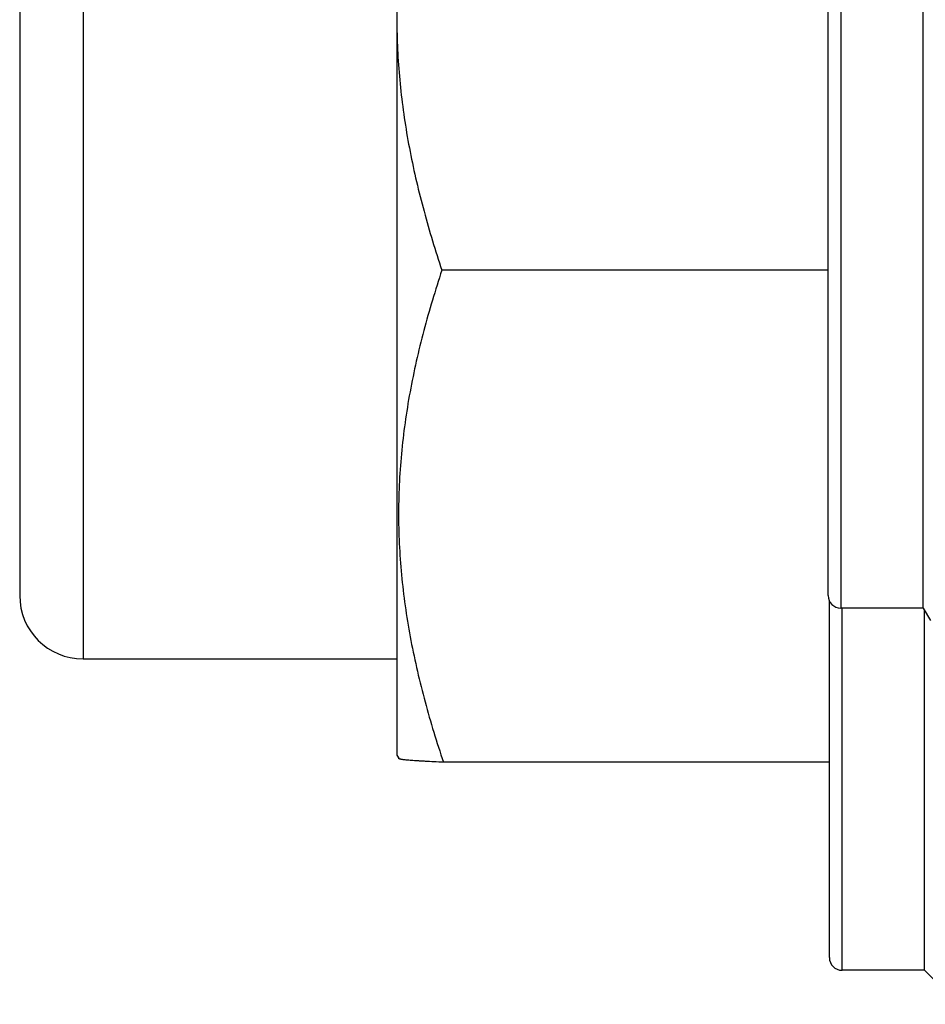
# Model space of a CAD drawing. Header units: inches. Extents: x 0 to 22, y 0 to 17.
# Tile 67 of 121: x 18.333 to 18.619, y 8.568 to 8.878. Entities that reach past the tile are written whole.
import ezdxf

# ---------------------------------------------------------------- set-up
doc = ezdxf.new("R2010")
doc.units = ezdxf.units.IN
doc.header["$LTSCALE"] = 1.21
doc.header["$MEASUREMENT"] = 0
doc.layers.get('0').update_dxf_attribs({"linetype": 'CONTINUOUS'})

msp = doc.modelspace()

# ---------------------------------------------------------------- linework, layer by layer
at = {"color": 7, "linetype": 'CONTINUOUS'}
for p, q in [((18.45226, 8.95756), (18.45226, 8.64657)), ((18.33326, 8.90695), (18.33326, 8.69695)), ((18.61823, 8.69296), (18.61823, 8.90496)), ((18.58823, 8.69696), (18.58823, 8.90096)), ((18.58823, 8.7995), (18.46641, 8.7995)), ((18.58862, 8.5828), (18.58862, 8.69526)), ((18.61823, 8.69296), (18.59223, 8.69296)), ((18.61823, 8.69296), (18.62047, 8.68908)), ((18.61862, 8.5788), (18.61862, 8.69229)), ((18.35326, 8.67695), (18.45226, 8.67695)), ((18.45226, 8.64657), (18.45291, 8.64544)), ((18.58862, 8.64439), (18.4669, 8.64439)), ((18.61862, 8.5788), (18.59262, 8.5788)), ((18.62935, 8.56807), (18.61862, 8.5788))]:
    msp.add_line(p, q, dxfattribs=at)
at = {"color": 9, "linetype": 'CONTINUOUS'}
for p, q in [((18.35326, 8.92695), (18.35326, 8.67695)), ((18.59223, 8.90496), (18.59223, 8.69296)), ((18.59262, 8.5788), (18.59262, 8.69296))]:
    msp.add_line(p, q, dxfattribs=at)
at = {"color": 7, "linetype": 'CONTINUOUS'}
for centre, radius in [((18.35326, 8.69695), 0.02), ((18.59223, 8.69696), 0.004), ((18.59262, 8.5828), 0.004)]:
    msp.add_arc(centre, radius, 180, 270, dxfattribs=at)
for points, knots in [([(18.45226, 8.87505), (18.45232, 8.87185), (18.45257, 8.86545), (18.45341, 8.85588), (18.45466, 8.84634), (18.45632, 8.83685), (18.45836, 8.82741), (18.46073, 8.81804), (18.46342, 8.80872), (18.46539, 8.80257), (18.46641, 8.7995)], [0, 0, 0, 0, 0.124398, 0.248882, 0.373511, 0.498331, 0.623375, 0.748663, 0.874205, 1, 1, 1, 1]), ([(18.46641, 8.7995), (18.46537, 8.79635), (18.46337, 8.79002), (18.46066, 8.78046), (18.45829, 8.77083), (18.4563, 8.76114), (18.45472, 8.75139), (18.45357, 8.74159), (18.45289, 8.73176), (18.45268, 8.72191), (18.45296, 8.71207), (18.45372, 8.70224), (18.45493, 8.69245), (18.45658, 8.68271), (18.45864, 8.67303), (18.46106, 8.66341), (18.46381, 8.65385), (18.46584, 8.64754), (18.4669, 8.64439)], [0, 0, 0, 0, 0.062923, 0.125704, 0.188346, 0.250853, 0.313241, 0.375531, 0.437751, 0.499936, 0.562125, 0.624354, 0.686657, 0.749062, 0.811589, 0.874252, 0.937055, 1, 1, 1, 1]), ([(18.4669, 8.64439), (18.46591, 8.64443), (18.46401, 8.64452), (18.4617, 8.64464), (18.46001, 8.64473), (18.45886, 8.6448), (18.45781, 8.64487), (18.45684, 8.64494), (18.45598, 8.64501), (18.45521, 8.64508), (18.45455, 8.64515), (18.454, 8.64522), (18.45361, 8.64528), (18.45335, 8.64533), (18.4532, 8.64536), (18.45308, 8.6454), (18.45299, 8.64543), (18.45294, 8.64545), (18.45291, 8.64547), (18.45289, 8.64549), (18.45288, 8.6455), (18.45288, 8.64551)], [0, 0, 0, 0, 0.212152, 0.403835, 0.491273, 0.572714, 0.647859, 0.716416, 0.778104, 0.832657, 0.879829, 0.919407, 0.951217, 0.964174, 0.975155, 0.984166, 0.991236, 0.994065, 0.996443, 0.998402, 1, 1, 1, 1])]:
    msp.add_open_spline(points, degree=3, knots=knots, dxfattribs=at)

doc.saveas('drawing.dxf')
